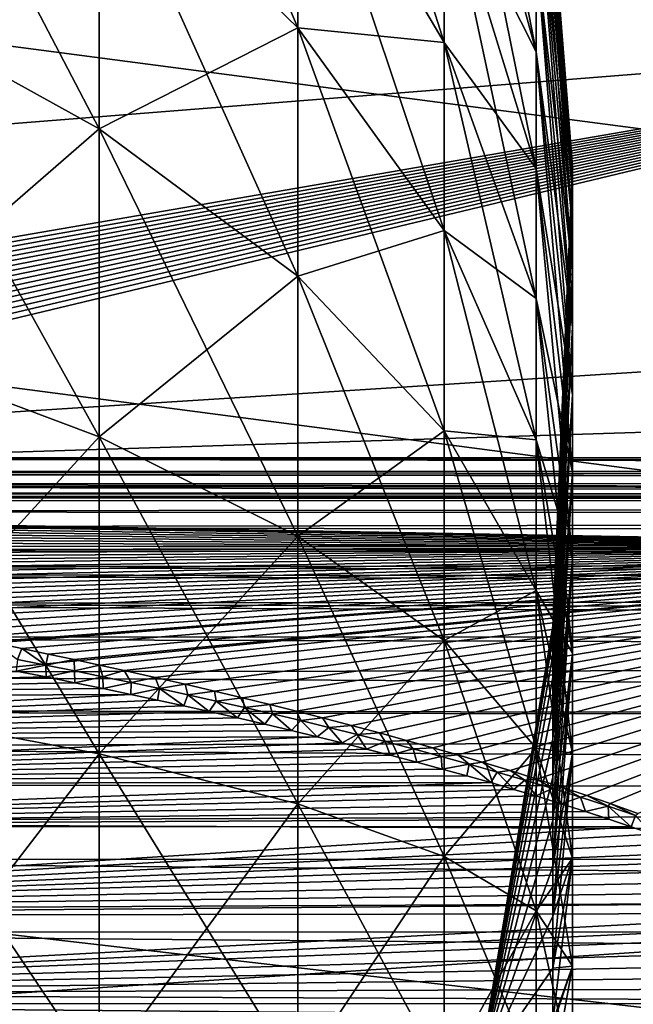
# Model space of a CAD drawing. Header units: metres. Extents: x -128 to 173, y -23 to 79.
# Tile 116 of 129: x 136.44 to 139.35, y 0.34 to 5. Entities that reach past the tile are written whole.
import ezdxf

# ---------------------------------------------------------------- set-up
doc = ezdxf.new("R2010")
doc.units = ezdxf.units.M
doc.layers.add('solid_ORA_153_SW0001', color=7, linetype='CONTINUOUS')

msp = doc.modelspace()

# ---------------------------------------------------------------- linework, layer by layer
at = {"layer": 'solid_ORA_153_SW0001'}
for points in [[(130.472168, 7.941757, 20.940693), (142.184586, 7.358147, 19.401554), (142.184586, 4.965616, 20.147087)], [(130.472168, 6.6629, 21.382), (130.472168, 7.941757, 20.940693), (142.184586, 4.965616, 20.147087)], [(130.472168, 5.580595, -21.689653), (142.184586, 4.965616, -20.147087), (142.184586, 7.358147, -19.401554)], [(136.819992, 7.181048, -10.403544), (137.760406, 6.06488, -8.786495), (137.760406, 4.961565, -9.453472)], [(136.819992, 5.874681, -11.193271), (136.819992, 7.181048, -10.403544), (137.760406, 4.961565, -9.453472)], [(138.454025, 7.087081, -4.891859), (138.890442, 5.330707, -3.679521), (138.890442, 4.848323, -4.295239)], [(138.454025, 6.44576, -5.710445), (138.454025, 7.087081, -4.891859), (138.890442, 4.848323, -4.295239)], [(137.760406, 7.079755, -7.991392), (138.454025, 5.710445, -6.44576), (138.454025, 4.891859, -7.087081)], [(137.760406, 6.06488, -8.786495), (137.760406, 7.079755, -7.991392), (138.454025, 4.891859, -7.087081)], [(135.646805, 6.727637, -12.818442), (136.819992, 5.874681, -11.193271), (136.819992, 4.482649, -11.819774)], [(135.646805, 5.133493, -13.535909), (135.646805, 6.727637, -12.818442), (136.819992, 4.482649, -11.819774)], [(130.472168, 5.359731, 21.745285), (130.472168, 6.6629, 21.382), (142.184586, 4.965616, 20.147087)], [(138.454025, 6.44576, -5.710445), (138.890442, 4.848323, -4.295239), (138.890442, 4.295239, -4.848323)], [(138.454025, 5.710445, -6.44576), (138.454025, 6.44576, -5.710445), (138.890442, 4.295239, -4.848323)], [(138.454025, 6.44576, 5.710445), (138.890442, 4.848323, 4.295239), (138.890442, 5.330707, 3.679521)], [(138.454025, 6.44576, 5.710445), (138.454025, 5.710445, 6.44576), (138.890442, 4.848323, 4.295239)], [(138.890442, 6.477292), (139.063156, 4.30583), (139.063156, 4.274436, -0.51901)], [(138.890442, 6.430066, 0.780751), (139.063156, 4.30583), (138.890442, 6.477292)], [(138.890442, 6.430066, -0.780751), (138.890442, 6.477292), (139.063156, 4.274436, -0.51901)], [(138.890442, 6.430066, 0.780751), (139.063156, 4.274436, 0.51901), (139.063156, 4.30583)], [(138.890442, 6.430066, -0.780751), (139.063156, 4.274436, -0.51901), (139.063156, 4.18071, -1.030453)], [(138.890442, 6.289074, -1.550117), (138.890442, 6.430066, -0.780751), (139.063156, 4.18071, -1.030453)], [(138.890442, 6.430066, 0.780751), (138.890442, 6.289074, 1.550117), (139.063156, 4.274436, 0.51901)], [(138.890442, 6.289074, -1.550117), (139.063156, 4.18071, -1.030453), (139.063156, 4.026021, -1.526868)], [(138.890442, 6.056374, -2.29688), (138.890442, 6.289074, -1.550117), (139.063156, 4.026021, -1.526868)], [(138.890442, 6.289074, 1.550117), (139.063156, 4.18071, 1.030453), (139.063156, 4.274436, 0.51901)], [(138.890442, 6.289074, 1.550117), (138.890442, 6.056374, 2.29688), (139.063156, 4.18071, 1.030453)], [(136.819992, 5.874681, 11.193271), (137.760406, 4.961565, 9.453472), (137.760406, 6.06488, 8.786495)], [(137.760406, 6.06488, -8.786495), (138.454025, 4.891859, -7.087081), (138.454025, 4.001939, -7.625057)], [(137.760406, 4.961565, -9.453472), (137.760406, 6.06488, -8.786495), (138.454025, 4.001939, -7.625057)], [(137.760406, 6.06488, 8.786495), (138.454025, 4.891859, 7.087081), (138.454025, 5.710445, 6.44576)], [(137.760406, 6.06488, 8.786495), (137.760406, 4.961565, 9.453472), (138.454025, 4.891859, 7.087081)], [(138.890442, 6.056374, -2.29688), (139.063156, 4.026021, -1.526868), (139.063156, 3.812623, -2.001019)], [(138.890442, 5.735357, -3.010148), (138.890442, 6.056374, -2.29688), (139.063156, 3.812623, -2.001019)], [(138.890442, 6.056374, 2.29688), (139.063156, 4.026021, 1.526868), (139.063156, 4.18071, 1.030453)], [(138.890442, 6.056374, 2.29688), (138.890442, 5.735357, 3.010148), (139.063156, 4.026021, 1.526868)], [(135.646805, 5.133493, 13.535909), (136.819992, 4.482649, 11.819774), (136.819992, 5.874681, 11.193271)], [(136.819992, 5.874681, -11.193271), (137.760406, 4.961565, -9.453472), (137.760406, 3.785899, -9.982596)], [(136.819992, 4.482649, -11.819774), (136.819992, 5.874681, -11.193271), (137.760406, 3.785899, -9.982596)], [(136.819992, 5.874681, 11.193271), (136.819992, 4.482649, 11.819774), (137.760406, 4.961565, 9.453472)], [(138.890442, 5.735357, -3.010148), (139.063156, 3.812623, -2.001019), (139.063156, 3.543629, -2.44599)], [(138.890442, 5.330707, -3.679521), (138.890442, 5.735357, -3.010148), (139.063156, 3.543629, -2.44599)], [(138.890442, 5.735357, 3.010148), (139.063156, 3.812623, 2.001019), (139.063156, 4.026021, 1.526868)], [(138.890442, 5.735357, 3.010148), (138.890442, 5.330707, 3.679521), (139.063156, 3.812623, 2.001019)], [(138.454025, 5.710445, -6.44576), (138.890442, 4.295239, -4.848323), (138.890442, 3.679521, -5.330707)], [(138.454025, 4.891859, -7.087081), (138.454025, 5.710445, -6.44576), (138.890442, 3.679521, -5.330707)], [(138.454025, 5.710445, 6.44576), (138.890442, 4.295239, 4.848323), (138.890442, 4.848323, 4.295239)], [(138.454025, 5.710445, 6.44576), (138.454025, 4.891859, 7.087081), (138.890442, 4.295239, 4.848323)], [(130.50174, 5.648626, -22.293766), (151.265213, 2.925351, -22.628735), (130.50174, 2.926394, -22.811296)], [(130.50174, 5.648626, -22.293766), (171.835632, 2.924302, -22.447849), (151.265213, 2.925351, -22.628735)], [(130.50174, 5.648626, -22.293766), (171.835632, 4.270461, -22.231073), (171.835632, 2.924302, -22.447849)], [(130.50174, 5.648626, -22.293766), (171.835632, 5.601127, -21.933647), (171.835632, 4.270461, -22.231073)], [(130.472168, 5.580595, -21.689653), (130.472168, 2.946034, -22.201464), (142.184586, 4.965616, -20.147087)], [(130.50174, 5.491762, 22.332926), (130.50174, 2.765958, 22.831305), (171.835632, 5.402196, 21.983488)], [(130.50174, 2.765958, 22.831305), (171.835632, 4.06889, 22.268848), (171.835632, 5.402196, 21.983488)], [(130.472168, 4.037005, 22.029224), (130.472168, 5.359731, 21.745285), (142.184586, 4.965616, 20.147087)], [(138.890442, 5.330707, -3.679521), (139.063156, 3.543629, -2.44599), (139.063156, 3.22296, -2.855294)], [(138.890442, 4.848323, -4.295239), (138.890442, 5.330707, -3.679521), (139.063156, 3.22296, -2.855294)], [(138.890442, 5.330707, 3.679521), (139.063156, 3.543629, 2.44599), (139.063156, 3.812623, 2.001019)], [(138.890442, 5.330707, 3.679521), (138.890442, 4.848323, 4.295239), (139.063156, 3.543629, 2.44599)], [(135.646805, 5.133493, -13.535909), (136.819992, 4.482649, -11.819774), (136.819992, 3.025249, -12.273917)], [(135.646805, 3.46449, -14.05599), (135.646805, 5.133493, -13.535909), (136.819992, 3.025249, -12.273917)], [(135.646805, 5.133493, 13.535909), (135.646805, 3.46449, 14.05599), (136.819992, 4.482649, 11.819774)], [(130.472168, 2.946034, -22.201464), (130.618393, 2.928724, -22.183025), (142.184586, 4.965616, -20.147087)], [(130.472168, 4.037005, 22.029224), (142.184586, 4.965616, 20.147087), (142.184586, 2.500874, 20.59874)], [(130.618393, 2.928724, -22.183025), (130.762939, 2.911446, -22.16481), (142.184586, 4.965616, -20.147087)], [(130.762939, 2.911446, -22.16481), (130.905823, 2.894199, -22.146818), (142.184586, 4.965616, -20.147087)], [(130.905823, 2.894199, -22.146818), (131.047028, 2.876984, -22.129049), (142.184586, 4.965616, -20.147087)], [(131.047028, 2.876984, -22.129049), (131.186554, 2.859799, -22.111506), (142.184586, 4.965616, -20.147087)], [(131.186554, 2.859799, -22.111506), (131.324402, 2.842645, -22.094183), (142.184586, 4.965616, -20.147087)], [(131.324402, 2.842645, -22.094183), (131.460571, 2.825521, -22.077085), (142.184586, 4.965616, -20.147087)], [(131.460571, 2.825521, -22.077085), (131.595078, 2.808426, -22.060211), (142.184586, 4.965616, -20.147087)], [(131.595078, 2.808426, -22.060211), (131.727875, 2.79136, -22.043564), (142.184586, 4.965616, -20.147087)], [(131.727875, 2.79136, -22.043564), (131.858887, 2.774313, -22.027159), (142.184586, 4.965616, -20.147087)], [(131.858887, 2.774313, -22.027159), (131.988159, 2.757289, -22.010986), (142.184586, 4.965616, -20.147087)], [(131.988159, 2.757289, -22.010986), (132.115723, 2.740291, -21.995043), (142.184586, 4.965616, -20.147087)], [(132.115723, 2.740291, -21.995043), (132.241653, 2.723324, -21.979317), (142.184586, 4.965616, -20.147087)], [(132.241653, 2.723324, -21.979317), (132.366013, 2.706392, -21.963799), (142.184586, 4.965616, -20.147087)], [(132.366013, 2.706392, -21.963799), (132.488846, 2.689497, -21.948483), (142.184586, 4.965616, -20.147087)], [(132.488846, 2.689497, -21.948483), (132.610214, 2.672646, -21.933355), (142.184586, 4.965616, -20.147087)], [(132.610214, 2.672646, -21.933355), (142.184586, 2.500874, -20.59874), (142.184586, 4.965616, -20.147087)], [(136.819992, 4.482649, 11.819774), (137.760406, 3.785899, 9.982596), (137.760406, 4.961565, 9.453472)], [(137.760406, 4.961565, -9.453472), (138.454025, 4.001939, -7.625057), (138.454025, 3.053661, -8.051842)], [(137.760406, 3.785899, -9.982596), (137.760406, 4.961565, -9.453472), (138.454025, 3.053661, -8.051842)], [(137.760406, 4.961565, 9.453472), (138.454025, 4.001939, 7.625057), (138.454025, 4.891859, 7.087081)], [(137.760406, 4.961565, 9.453472), (137.760406, 3.785899, 9.982596), (138.454025, 4.001939, 7.625057)], [(138.454025, 4.891859, -7.087081), (138.890442, 3.679521, -5.330707), (138.890442, 3.010148, -5.735357)], [(138.454025, 4.001939, -7.625057), (138.454025, 4.891859, -7.087081), (138.890442, 3.010148, -5.735357)], [(138.454025, 4.891859, 7.087081), (138.890442, 3.679521, 5.330707), (138.890442, 4.295239, 4.848323)], [(138.454025, 4.891859, 7.087081), (138.454025, 4.001939, 7.625057), (138.890442, 3.679521, 5.330707)], [(138.890442, 4.848323, -4.295239), (139.063156, 3.22296, -2.855294), (139.063156, 2.855294, -3.22296)], [(138.890442, 4.295239, -4.848323), (138.890442, 4.848323, -4.295239), (139.063156, 2.855294, -3.22296)], [(138.890442, 4.848323, 4.295239), (139.063156, 3.22296, 2.855294), (139.063156, 3.543629, 2.44599)], [(138.890442, 4.848323, 4.295239), (138.890442, 4.295239, 4.848323), (139.063156, 3.22296, 2.855294)], [(135.646805, 3.46449, 14.05599), (136.819992, 3.025249, 12.273917), (136.819992, 4.482649, 11.819774)], [(136.819992, 4.482649, -11.819774), (137.760406, 3.785899, -9.982596), (137.760406, 2.555027, -10.366152)], [(136.819992, 3.025249, -12.273917), (136.819992, 4.482649, -11.819774), (137.760406, 2.555027, -10.366152)], [(136.819992, 4.482649, 11.819774), (136.819992, 3.025249, 12.273917), (137.760406, 3.785899, 9.982596)], [(138.890442, 4.295239, -4.848323), (139.063156, 2.855294, -3.22296), (139.063156, 2.44599, -3.543629)], [(138.890442, 3.679521, -5.330707), (138.890442, 4.295239, -4.848323), (139.063156, 2.44599, -3.543629)], [(138.890442, 4.295239, 4.848323), (139.063156, 2.855294, 3.22296), (139.063156, 3.22296, 2.855294)], [(138.890442, 4.295239, 4.848323), (138.890442, 3.679521, 5.330707), (139.063156, 2.855294, 3.22296)], [(139.063156, 4.30583), (138.969574, 2.129522), (138.969574, 2.113995, -0.256685)], [(139.063156, 4.274436, 0.51901), (138.969574, 2.129522), (139.063156, 4.30583)], [(139.063156, 4.274436, -0.51901), (139.063156, 4.30583), (138.969574, 2.113995, -0.256685)], [(139.063156, 4.274436, 0.51901), (138.969574, 2.113995, 0.256685), (138.969574, 2.129522)], [(139.063156, 4.274436, -0.51901), (138.969574, 2.113995, -0.256685), (138.969574, 2.067641, -0.509628)], [(139.063156, 4.18071, -1.030453), (139.063156, 4.274436, -0.51901), (138.969574, 2.067641, -0.509628)], [(139.063156, 4.274436, 0.51901), (139.063156, 4.18071, 1.030453), (138.969574, 2.113995, 0.256685)], [(139.063156, 4.18071, -1.030453), (138.969574, 2.067641, -0.509628), (138.969574, 1.991137, -0.755139)], [(139.063156, 4.026021, -1.526868), (139.063156, 4.18071, -1.030453), (138.969574, 1.991137, -0.755139)], [(139.063156, 4.18071, 1.030453), (138.969574, 2.067641, 0.509628), (138.969574, 2.113995, 0.256685)], [(139.063156, 4.18071, 1.030453), (139.063156, 4.026021, 1.526868), (138.969574, 2.067641, 0.509628)], [(130.50174, 2.765958, 22.831305), (171.835632, 2.720822, 22.473421), (171.835632, 4.06889, 22.268848)], [(130.472168, 2.699548, 22.232782), (130.472168, 4.037005, 22.029224), (142.184586, 2.500874, 20.59874)], [(139.063156, 4.026021, -1.526868), (138.969574, 1.991137, -0.755139), (138.969574, 1.885598, -0.989638)], [(139.063156, 3.812623, -2.001019), (139.063156, 4.026021, -1.526868), (138.969574, 1.885598, -0.989638)], [(139.063156, 4.026021, 1.526868), (138.969574, 1.991137, 0.755139), (138.969574, 2.067641, 0.509628)], [(139.063156, 4.026021, 1.526868), (139.063156, 3.812623, 2.001019), (138.969574, 1.991137, 0.755139)], [(137.760406, 3.785899, 9.982596), (138.454025, 3.053661, 8.051842), (138.454025, 4.001939, 7.625057)], [(138.454025, 4.001939, -7.625057), (138.890442, 3.010148, -5.735357), (138.890442, 2.29688, -6.056374)], [(138.454025, 3.053661, -8.051842), (138.454025, 4.001939, -7.625057), (138.890442, 2.29688, -6.056374)], [(138.454025, 4.001939, 7.625057), (138.890442, 3.010148, 5.735357), (138.890442, 3.679521, 5.330707)], [(138.454025, 4.001939, 7.625057), (138.454025, 3.053661, 8.051842), (138.890442, 3.010148, 5.735357)], [(136.819992, 3.025249, 12.273917), (137.760406, 2.555027, 10.366152), (137.760406, 3.785899, 9.982596)], [(137.760406, 3.785899, -9.982596), (138.454025, 3.053661, -8.051842), (138.454025, 2.060854, -8.361214)], [(137.760406, 2.555027, -10.366152), (137.760406, 3.785899, -9.982596), (138.454025, 2.060854, -8.361214)], [(137.760406, 3.785899, 9.982596), (137.760406, 2.555027, 10.366152), (138.454025, 3.053661, 8.051842)], [(139.063156, 3.812623, -2.001019), (138.969574, 1.885598, -0.989638), (138.969574, 1.752562, -1.209706)], [(139.063156, 3.543629, -2.44599), (139.063156, 3.812623, -2.001019), (138.969574, 1.752562, -1.209706)], [(139.063156, 3.812623, 2.001019), (138.969574, 1.885598, 0.989638), (138.969574, 1.991137, 0.755139)], [(139.063156, 3.812623, 2.001019), (139.063156, 3.543629, 2.44599), (138.969574, 1.885598, 0.989638)], [(138.890442, 3.679521, -5.330707), (139.063156, 2.44599, -3.543629), (139.063156, 2.001019, -3.812623)], [(138.890442, 3.010148, -5.735357), (138.890442, 3.679521, -5.330707), (139.063156, 2.001019, -3.812623)], [(138.890442, 3.679521, 5.330707), (139.063156, 2.44599, 3.543629), (139.063156, 2.855294, 3.22296)], [(138.890442, 3.679521, 5.330707), (138.890442, 3.010148, 5.735357), (139.063156, 2.44599, 3.543629)], [(139.063156, 3.543629, -2.44599), (138.969574, 1.752562, -1.209706), (138.969574, 1.59397, -1.412134)], [(139.063156, 3.22296, -2.855294), (139.063156, 3.543629, -2.44599), (138.969574, 1.59397, -1.412134)], [(139.063156, 3.543629, 2.44599), (138.969574, 1.752562, 1.209706), (138.969574, 1.885598, 0.989638)], [(139.063156, 3.543629, 2.44599), (139.063156, 3.22296, 2.855294), (138.969574, 1.752562, 1.209706)], [(135.646805, 3.46449, -14.05599), (136.819992, 3.025249, -12.273917), (136.819992, 1.523734, -12.54908)], [(135.646805, 1.744968, -14.371105), (135.646805, 3.46449, -14.05599), (136.819992, 1.523734, -12.54908)], [(135.646805, 3.46449, 14.05599), (135.646805, 1.744968, 14.371105), (136.819992, 3.025249, 12.273917)], [(139.063156, 3.22296, -2.855294), (138.969574, 1.59397, -1.412134), (138.969574, 1.412134, -1.59397)], [(139.063156, 2.855294, -3.22296), (139.063156, 3.22296, -2.855294), (138.969574, 1.412134, -1.59397)], [(139.063156, 3.22296, 2.855294), (138.969574, 1.59397, 1.412134), (138.969574, 1.752562, 1.209706)], [(139.063156, 3.22296, 2.855294), (139.063156, 2.855294, 3.22296), (138.969574, 1.59397, 1.412134)], [(137.760406, 2.555027, 10.366152), (138.454025, 2.060854, 8.361214), (138.454025, 3.053661, 8.051842)], [(138.454025, 3.053661, -8.051842), (138.890442, 2.29688, -6.056374), (138.890442, 1.550117, -6.289074)], [(138.454025, 2.060854, -8.361214), (138.454025, 3.053661, -8.051842), (138.890442, 1.550117, -6.289074)], [(138.454025, 3.053661, 8.051842), (138.890442, 2.29688, 6.056374), (138.890442, 3.010148, 5.735357)], [(138.454025, 3.053661, 8.051842), (138.454025, 2.060854, 8.361214), (138.890442, 2.29688, 6.056374)], [(135.646805, 1.744968, 14.371105), (136.819992, 1.523734, 12.54908), (136.819992, 3.025249, 12.273917)], [(136.819992, 3.025249, -12.273917), (137.760406, 2.555027, -10.366152), (137.760406, 1.286896, -10.598545)], [(136.819992, 1.523734, -12.54908), (136.819992, 3.025249, -12.273917), (137.760406, 1.286896, -10.598545)], [(136.819992, 3.025249, 12.273917), (136.819992, 1.523734, 12.54908), (137.760406, 2.555027, 10.366152)], [(138.890442, 3.010148, -5.735357), (139.063156, 2.001019, -3.812623), (139.063156, 1.526868, -4.026021)], [(138.890442, 2.29688, -6.056374), (138.890442, 3.010148, -5.735357), (139.063156, 1.526868, -4.026021)], [(138.890442, 3.010148, 5.735357), (139.063156, 2.001019, 3.812623), (139.063156, 2.44599, 3.543629)], [(138.890442, 3.010148, 5.735357), (138.890442, 2.29688, 6.056374), (139.063156, 2.001019, 3.812623)], [(130.501724, 2.862837, -22.809258), (130.50174, 2.926394, -22.811296), (171.835617, 2.861035, -22.445992)], [(171.835648, 2.887778, -22.44924), (130.50174, 2.926394, -22.811296), (151.265213, 2.925351, -22.628735)], [(171.835617, 2.861035, -22.445992), (130.50174, 2.926394, -22.811296), (171.835648, 2.887778, -22.44924)], [(130.501526, 2.803144, -22.787378), (130.501694, 2.851461, -22.806704), (171.835419, 2.801517, -22.424458)], [(130.501694, 2.851461, -22.806704), (130.501724, 2.862837, -22.809258), (171.83548, 2.813414, -22.43054)], [(130.501694, 2.851461, -22.806704), (171.83548, 2.813414, -22.43054), (171.835419, 2.801517, -22.424458)], [(130.501724, 2.862837, -22.809258), (171.835617, 2.861035, -22.445992), (171.83548, 2.813414, -22.43054)], [(139.063156, 2.855294, -3.22296), (138.969574, 1.412134, -1.59397), (138.969574, 1.209706, -1.752562)], [(139.063156, 2.44599, -3.543629), (139.063156, 2.855294, -3.22296), (138.969574, 1.209706, -1.752562)], [(139.063156, 2.855294, 3.22296), (138.969574, 1.412134, 1.59397), (138.969574, 1.59397, 1.412134)], [(139.063156, 2.855294, 3.22296), (139.063156, 2.44599, 3.543629), (138.969574, 1.412134, 1.59397)], [(130.50148, 2.795093, -22.782614), (130.501526, 2.803144, -22.787378), (171.835068, 2.751709, -22.385403)], [(130.501526, 2.803144, -22.787378), (171.835419, 2.801517, -22.424458), (171.835068, 2.751709, -22.385403)], [(130.50148, 2.795093, -22.782614), (151.194809, 2.752893, -22.566809), (130.50119, 2.754063, -22.748665)], [(130.50119, 2.739399, -22.732885), (130.50119, 2.754063, -22.748665), (151.194809, 2.752893, -22.566809)], [(151.194809, 2.752893, -22.566809), (171.97702, 2.741602, -22.373291), (130.50119, 2.739399, -22.732885)], [(130.50148, 2.795093, -22.782614), (171.835068, 2.751709, -22.385403), (151.194809, 2.752893, -22.566809)], [(130.50174, 2.765958, 22.831305), (130.50174, 0, 22.99824), (171.835632, 2.720822, 22.473421)], [(130.50119, 2.739399, -22.732885), (171.97702, 2.741602, -22.373291), (172.116104, 2.710628, -22.339283)], [(130.50119, 2.739399, -22.732885), (172.116104, 2.710628, -22.339283), (130.501205, 2.724643, -22.717192)], [(172.116104, 2.710628, -22.339283), (130.735321, 2.669378, -22.657934), (130.501205, 2.724643, -22.717192)], [(130.50174, 0, 22.99824), (171.835632, 1.362883, 22.59646), (171.835632, 2.720822, 22.473421)], [(172.116104, 2.710628, -22.339283), (172.246399, 2.65808, -22.284269), (130.735321, 2.669378, -22.657934)], [(130.472168, 1.352241, 22.355213), (130.472168, 2.699548, 22.232782), (142.184586, 2.500874, 20.59874)], [(172.246399, 2.65808, -22.284269), (130.987885, 2.592763, -22.580273), (130.735321, 2.669378, -22.657934)], [(172.246399, 2.65808, -22.284269), (172.364182, 2.5825, -22.209402), (130.987885, 2.592763, -22.580273)], [(132.610214, 2.672646, -21.933355), (132.75766, 2.65197, -21.914991), (142.184586, 2.500874, -20.59874)], [(132.75766, 2.65197, -21.914991), (132.902786, 2.631348, -21.896936), (142.184586, 2.500874, -20.59874)], [(132.902786, 2.631348, -21.896936), (133.045502, 2.610777, -21.879198), (142.184586, 2.500874, -20.59874)], [(133.045502, 2.610777, -21.879198), (133.185913, 2.590261, -21.861763), (142.184586, 2.500874, -20.59874)], [(172.364182, 2.5825, -22.209402), (131.249191, 2.493984, -22.486792), (130.987885, 2.592763, -22.580273)], [(172.364182, 2.5825, -22.209402), (172.465805, 2.481222, -22.115786), (131.249191, 2.493984, -22.486792)], [(133.185913, 2.590261, -21.861763), (133.324142, 2.569806, -21.844618), (142.184586, 2.500874, -20.59874)], [(133.324142, 2.569806, -21.844618), (133.460266, 2.549417, -21.827747), (142.184586, 2.500874, -20.59874)], [(133.460266, 2.549417, -21.827747), (133.594376, 2.5291, -21.811134), (142.184586, 2.500874, -20.59874)], [(133.594376, 2.5291, -21.811134), (133.726578, 2.508861, -21.794769), (142.184586, 2.500874, -20.59874)], [(136.819992, 1.523734, 12.54908), (137.760406, 1.286896, 10.598545), (137.760406, 2.555027, 10.366152)], [(137.760406, 2.555027, -10.366152), (138.454025, 2.060854, -8.361214), (138.454025, 1.037995, -8.548659)], [(137.760406, 1.286896, -10.598545), (137.760406, 2.555027, -10.366152), (138.454025, 1.037995, -8.548659)], [(137.760406, 2.555027, 10.366152), (137.760406, 1.286896, 10.598545), (138.454025, 2.060854, 8.361214)], [(130.472168, 1.352241, 22.355213), (142.184586, 2.500874, 20.59874), (142.184586, 0, 20.75)], [(172.509369, 2.419583, -22.062191), (131.435135, 2.410656, -22.413124), (131.249191, 2.493984, -22.486792)], [(172.465805, 2.481222, -22.115786), (172.509369, 2.419583, -22.062191), (131.249191, 2.493984, -22.486792)], [(133.726578, 2.508861, -21.794769), (133.856659, 2.488684, -21.778683), (142.184586, 2.500874, -20.59874)], [(133.856659, 2.488684, -21.778683), (133.984573, 2.468569, -21.762878), (142.184586, 2.500874, -20.59874)], [(133.984573, 2.468569, -21.762878), (134.110443, 2.448519, -21.747343), (142.184586, 2.500874, -20.59874)], [(134.110443, 2.448519, -21.747343), (134.234329, 2.428539, -21.732063), (142.184586, 2.500874, -20.59874)], [(134.234329, 2.428539, -21.732063), (134.356339, 2.408633, -21.717026), (142.184586, 2.500874, -20.59874)], [(134.356339, 2.408633, -21.717026), (134.49823, 2.385209, -21.699551), (142.184586, 2.500874, -20.59874)], [(134.49823, 2.385209, -21.699551), (134.637634, 2.361896, -21.682392), (142.184586, 2.500874, -20.59874)], [(134.637634, 2.361896, -21.682392), (134.774323, 2.338679, -21.665588), (142.184586, 2.500874, -20.59874)], [(134.774323, 2.338679, -21.665588), (134.908371, 2.315561, -21.649124), (142.184586, 2.500874, -20.59874)], [(134.908371, 2.315561, -21.649124), (135.039917, 2.292548, -21.632982), (142.184586, 2.500874, -20.59874)], [(135.039917, 2.292548, -21.632982), (135.169098, 2.269646, -21.617142), (142.184586, 2.500874, -20.59874)], [(135.169098, 2.269646, -21.617142), (135.296021, 2.246859, -21.601589), (142.184586, 2.500874, -20.59874)], [(135.296021, 2.246859, -21.601589), (135.420685, 2.224185, -21.586321), (142.184586, 2.500874, -20.59874)], [(135.420685, 2.224185, -21.586321), (135.542892, 2.201616, -21.571371), (142.184586, 2.500874, -20.59874)], [(135.542892, 2.201616, -21.571371), (135.662735, 2.179153, -21.556723), (142.184586, 2.500874, -20.59874)], [(135.662735, 2.179153, -21.556723), (135.780334, 2.156802, -21.54236), (142.184586, 2.500874, -20.59874)], [(135.780334, 2.156802, -21.54236), (135.921188, 2.12964, -21.525169), (142.184586, 2.500874, -20.59874)], [(135.921188, 2.12964, -21.525169), (136.059052, 2.102657, -21.508354), (142.184586, 2.500874, -20.59874)], [(136.059052, 2.102657, -21.508354), (136.193665, 2.07584, -21.491953), (142.184586, 2.500874, -20.59874)], [(136.193665, 2.07584, -21.491953), (136.299973, 2.054316, -21.479013), (142.184586, 2.500874, -20.59874)], [(136.299973, 2.054316, -21.479013), (136.325073, 2.049188, -21.475958), (142.184586, 2.500874, -20.59874)], [(136.325073, 2.049188, -21.475958), (136.453461, 2.022708, -21.460344), (142.184586, 2.500874, -20.59874)], [(136.453461, 2.022708, -21.460344), (136.579025, 1.996405, -21.445086), (142.184586, 2.500874, -20.59874)], [(136.579025, 1.996405, -21.445086), (136.701859, 1.970281, -21.430166), (142.184586, 2.500874, -20.59874)], [(136.701859, 1.970281, -21.430166), (136.821716, 1.944327, -21.415621), (142.184586, 2.500874, -20.59874)], [(136.821716, 1.944327, -21.415621), (136.938721, 1.918543, -21.401436), (142.184586, 2.500874, -20.59874)], [(136.938721, 1.918543, -21.401436), (137.08522, 1.88565, -21.38369), (142.184586, 2.500874, -20.59874)], [(137.08522, 1.88565, -21.38369), (137.227615, 1.853054, -21.366453), (142.184586, 2.500874, -20.59874)], [(137.227615, 1.853054, -21.366453), (137.365646, 1.820745, -21.34976), (142.184586, 2.500874, -20.59874)], [(137.365646, 1.820745, -21.34976), (137.49942, 1.788721, -21.333601), (142.184586, 2.500874, -20.59874)], [(137.49942, 1.788721, -21.333601), (137.629272, 1.756989, -21.317926), (142.184586, 2.500874, -20.59874)], [(137.629272, 1.756989, -21.317926), (137.755402, 1.725552, -21.30271), (142.184586, 2.500874, -20.59874)], [(137.755402, 1.725552, -21.30271), (137.877548, 1.6944, -21.287989), (142.184586, 2.500874, -20.59874)], [(137.877548, 1.6944, -21.287989), (138.01532, 1.658419, -21.271402), (142.184586, 2.500874, -20.59874)], [(138.01532, 1.658419, -21.271402), (138.148407, 1.622834, -21.255388), (142.184586, 2.500874, -20.59874)], [(138.148407, 1.622834, -21.255388), (138.276703, 1.58764, -21.239964), (142.184586, 2.500874, -20.59874)], [(138.276703, 1.58764, -21.239964), (138.400284, 1.552832, -21.225122), (142.184586, 2.500874, -20.59874)], [(138.400284, 1.552832, -21.225122), (138.519562, 1.518414, -21.210806), (142.184586, 2.500874, -20.59874)], [(138.519562, 1.518414, -21.210806), (138.634598, 1.484384, -21.19701), (142.184586, 2.500874, -20.59874)], [(138.634598, 1.484384, -21.19701), (138.766922, 1.444052, -21.181154), (142.184586, 2.500874, -20.59874)], [(138.766922, 1.444052, -21.181154), (138.893631, 1.404271, -21.165981), (142.184586, 2.500874, -20.59874)], [(138.893631, 1.404271, -21.165981), (139.014709, 1.365036, -21.151495), (142.184586, 2.500874, -20.59874)], [(139.014709, 1.365036, -21.151495), (139.130341, 1.326342, -21.137676), (142.184586, 2.500874, -20.59874)], [(139.130341, 1.326342, -21.137676), (139.240982, 1.288186, -21.124456), (142.184586, 2.500874, -20.59874)], [(139.240982, 1.288186, -21.124456), (139.372086, 1.241241, -21.10881), (142.184586, 2.500874, -20.59874)], [(139.063156, 2.44599, -3.543629), (138.969574, 1.209706, -1.752562), (138.969574, 0.989638, -1.885598)], [(139.063156, 2.001019, -3.812623), (139.063156, 2.44599, -3.543629), (138.969574, 0.989638, -1.885598)], [(139.063156, 2.44599, 3.543629), (138.969574, 1.209706, 1.752562), (138.969574, 1.412134, 1.59397)], [(139.063156, 2.44599, 3.543629), (139.063156, 2.001019, 3.812623), (138.969574, 1.209706, 1.752562)], [(172.509369, 2.419583, -22.062191), (172.547394, 2.349609, -22.004196), (131.435135, 2.410656, -22.413124)], [(172.547394, 2.349609, -22.004196), (131.510345, 2.373614, -22.381783), (131.435135, 2.410656, -22.413124)], [(172.579132, 2.270385, -21.941956), (131.763657, 2.233265, -22.270269), (131.510345, 2.373614, -22.381783)], [(172.547394, 2.349609, -22.004196), (172.579132, 2.270385, -21.941956), (131.510345, 2.373614, -22.381783)], [(138.454025, 2.060854, 8.361214), (138.890442, 1.550117, 6.289074), (138.890442, 2.29688, 6.056374)], [(138.890442, 2.29688, -6.056374), (139.063156, 1.526868, -4.026021), (139.063156, 1.030453, -4.18071)], [(138.890442, 1.550117, -6.289074), (138.890442, 2.29688, -6.056374), (139.063156, 1.030453, -4.18071)], [(138.890442, 2.29688, 6.056374), (139.063156, 1.526868, 4.026021), (139.063156, 2.001019, 3.812623)], [(138.890442, 2.29688, 6.056374), (138.890442, 1.550117, 6.289074), (139.063156, 1.526868, 4.026021)], [(172.579132, 2.270385, -21.941956), (172.603867, 2.180511, -21.87546), (131.763657, 2.233265, -22.270269)], [(172.62059, 2.078452, -21.804888), (132.001984, 2.07635, -22.157963), (131.763657, 2.233265, -22.270269)], [(172.603867, 2.180511, -21.87546), (172.62059, 2.078452, -21.804888), (131.763657, 2.233265, -22.270269)], [(138.969574, 2.113995, -0.256685), (138.969574, 2.129522), (138.615479, 0)], [(138.969574, 2.113995, 0.256685), (138.615479, 0), (138.969574, 2.129522)], [(138.969574, 2.067641, -0.509628), (138.969574, 2.113995, -0.256685), (138.615479, 0)], [(138.969574, 2.113995, 0.256685), (138.969574, 2.067641, 0.509628), (138.615479, 0)], [(172.62059, 2.078452, -21.804888), (172.628098, 1.962874, -21.730873), (132.001984, 2.07635, -22.157963)], [(172.628098, 1.962874, -21.730873), (132.218887, 1.90765, -22.050243), (132.001984, 2.07635, -22.157963)], [(137.760406, 1.286896, 10.598545), (138.454025, 1.037995, 8.548659), (138.454025, 2.060854, 8.361214)], [(138.454025, 2.060854, -8.361214), (138.890442, 1.550117, -6.289074), (138.890442, 0.780751, -6.430066)], [(138.454025, 1.037995, -8.548659), (138.454025, 2.060854, -8.361214), (138.890442, 0.780751, -6.430066)], [(138.454025, 2.060854, 8.361214), (138.454025, 1.037995, 8.548659), (138.890442, 1.550117, 6.289074)], [(138.969574, 1.991137, -0.755139), (138.969574, 2.067641, -0.509628), (138.615479, 0)], [(138.969574, 2.067641, 0.509628), (138.969574, 1.991137, 0.755139), (138.615479, 0)], [(136.433334, 1.970096, -21.4603), (136.453461, 2.022708, -21.460344), (136.325073, 2.049188, -21.475958)], [(136.568008, 1.943547, -21.444162), (136.453461, 2.022708, -21.460344), (136.433334, 1.970096, -21.4603)], [(136.568008, 1.943547, -21.444162), (136.579025, 1.996405, -21.445086), (136.453461, 2.022708, -21.460344)], [(172.628098, 1.962874, -21.730873), (172.633698, 1.661715, -21.564342), (132.218887, 1.90765, -22.050243)], [(136.568008, 1.943547, -21.444162), (136.433334, 1.970096, -21.4603), (136.427094, 1.915626, -21.442516)], [(136.568008, 1.943547, -21.444162), (136.701859, 1.970281, -21.430166), (136.579025, 1.996405, -21.445086)], [(136.702591, 1.916528, -21.428041), (136.701859, 1.970281, -21.430166), (136.568008, 1.943547, -21.444162)], [(136.702591, 1.916528, -21.428041), (136.821716, 1.944327, -21.415621), (136.701859, 1.970281, -21.430166)], [(138.969574, 1.885598, -0.989638), (138.969574, 1.991137, -0.755139), (138.615479, 0)], [(138.969574, 1.991137, 0.755139), (138.969574, 1.885598, 0.989638), (138.615479, 0)], [(139.063156, 2.001019, -3.812623), (138.969574, 0.989638, -1.885598), (138.969574, 0.755139, -1.991137)], [(139.063156, 1.526868, -4.026021), (139.063156, 2.001019, -3.812623), (138.969574, 0.755139, -1.991137)], [(139.063156, 2.001019, 3.812623), (138.969574, 0.989638, 1.885598), (138.969574, 1.209706, 1.752562)], [(139.063156, 2.001019, 3.812623), (139.063156, 1.526868, 4.026021), (138.969574, 0.989638, 1.885598)], [(136.5681, 1.887671, -21.426022), (136.427094, 1.915626, -21.442516), (132.537292, 1.785875, -21.455496)], [(136.568008, 1.943547, -21.444162), (136.427094, 1.915626, -21.442516), (136.5681, 1.887671, -21.426022)], [(136.702591, 1.916528, -21.428041), (136.568008, 1.943547, -21.444162), (136.5681, 1.887671, -21.426022)], [(136.702591, 1.916528, -21.428041), (136.5681, 1.887671, -21.426022), (136.705353, 1.859928, -21.409969)], [(136.837082, 1.889024, -21.41194), (136.821716, 1.944327, -21.415621), (136.702591, 1.916528, -21.428041)], [(136.837082, 1.889024, -21.41194), (136.702591, 1.916528, -21.428041), (136.705353, 1.859928, -21.409969)], [(136.837082, 1.889024, -21.41194), (136.938721, 1.918543, -21.401436), (136.821716, 1.944327, -21.415621)], [(136.971466, 1.861011, -21.395855), (136.938721, 1.918543, -21.401436), (136.837082, 1.889024, -21.41194)], [(136.971466, 1.861011, -21.395855), (137.08522, 1.88565, -21.38369), (136.938721, 1.918543, -21.401436)], [(172.633698, 1.661715, -21.564342), (132.410004, 1.732942, -21.951527), (132.218887, 1.90765, -22.050243)], [(136.705353, 1.859928, -21.409969), (136.5681, 1.887671, -21.426022), (132.537292, 1.785875, -21.455496)], [(136.837082, 1.889024, -21.41194), (136.705353, 1.859928, -21.409969), (136.839127, 1.832386, -21.394341)], [(136.971466, 1.861011, -21.395855), (136.837082, 1.889024, -21.41194), (136.839127, 1.832386, -21.394341)], [(137.105743, 1.832468, -21.379791), (137.08522, 1.88565, -21.38369), (136.971466, 1.861011, -21.395855)], [(137.105743, 1.832468, -21.379791), (137.227615, 1.853054, -21.366453), (137.08522, 1.88565, -21.38369)], [(138.969574, 1.752562, -1.209706), (138.969574, 1.885598, -0.989638), (138.615479, 0)], [(138.969574, 1.885598, 0.989638), (138.969574, 1.752562, 1.209706), (138.615479, 0)], [(136.839127, 1.832386, -21.394341), (136.705353, 1.859928, -21.409969), (132.537292, 1.785875, -21.455496)], [(136.969635, 1.805033, -21.379116), (136.839127, 1.832386, -21.394341), (132.537292, 1.785875, -21.455496)], [(136.971466, 1.861011, -21.395855), (136.839127, 1.832386, -21.394341), (136.969635, 1.805033, -21.379116)], [(137.105743, 1.832468, -21.379791), (136.971466, 1.861011, -21.395855), (136.969635, 1.805033, -21.379116)], [(137.105743, 1.832468, -21.379791), (136.969635, 1.805033, -21.379116), (137.096725, 1.777886, -21.364298)], [(137.105743, 1.832468, -21.379791), (137.096725, 1.777886, -21.364298), (137.220398, 1.750955, -21.349882)], [(137.239914, 1.80337, -21.363745), (137.227615, 1.853054, -21.366453), (137.105743, 1.832468, -21.379791)], [(137.239914, 1.80337, -21.363745), (137.105743, 1.832468, -21.379791), (137.220398, 1.750955, -21.349882)], [(137.239914, 1.80337, -21.363745), (137.365646, 1.820745, -21.34976), (137.227615, 1.853054, -21.366453)], [(137.373962, 1.773694, -21.347721), (137.365646, 1.820745, -21.34976), (137.239914, 1.80337, -21.363745)], [(137.373962, 1.773694, -21.347721), (137.49942, 1.788721, -21.333601), (137.365646, 1.820745, -21.34976)], [(136.969635, 1.805033, -21.379116), (132.537292, 1.785875, -21.455496), (132.689133, 1.584789, -21.365475)], [(137.096725, 1.777886, -21.364298), (136.969635, 1.805033, -21.379116), (132.689133, 1.584789, -21.365475)], [(137.220398, 1.750955, -21.349882), (137.096725, 1.777886, -21.364298), (132.689133, 1.584789, -21.365475)], [(137.239914, 1.80337, -21.363745), (137.220398, 1.750955, -21.349882), (137.340866, 1.724227, -21.33585)], [(137.373962, 1.773694, -21.347721), (137.239914, 1.80337, -21.363745), (137.340866, 1.724227, -21.33585)], [(137.373962, 1.773694, -21.347721), (137.340866, 1.724227, -21.33585), (137.474884, 1.693917, -21.320261)], [(137.507889, 1.74341, -21.331717), (137.49942, 1.788721, -21.333601), (137.373962, 1.773694, -21.347721)], [(137.507889, 1.74341, -21.331717), (137.373962, 1.773694, -21.347721), (137.474884, 1.693917, -21.320261)], [(137.507889, 1.74341, -21.331717), (137.629272, 1.756989, -21.317926), (137.49942, 1.788721, -21.333601)], [(172.633698, 1.661715, -21.564342), (132.418198, 1.724796, -21.947224), (132.410004, 1.732942, -21.951527)], [(137.340866, 1.724227, -21.33585), (137.220398, 1.750955, -21.349882), (132.689133, 1.584789, -21.365475)], [(135.646805, 1.744968, -14.371105), (136.819992, 1.523734, -12.54908), (136.819992, 0, -12.64125)], [(135.646805, 0, -14.476656), (135.646805, 1.744968, -14.371105), (136.819992, 0, -12.64125)], [(135.646805, 1.744968, 14.371105), (135.646805, 0, 14.476656), (136.819992, 1.523734, 12.54908)], [(137.507889, 1.74341, -21.331717), (137.474884, 1.693917, -21.320261), (137.604889, 1.663878, -21.305149)], [(137.641678, 1.712487, -21.315733), (137.629272, 1.756989, -21.317926), (137.507889, 1.74341, -21.331717)], [(137.641678, 1.712487, -21.315733), (137.507889, 1.74341, -21.331717), (137.604889, 1.663878, -21.305149)], [(137.641678, 1.712487, -21.315733), (137.755402, 1.725552, -21.30271), (137.629272, 1.756989, -21.317926)], [(137.775314, 1.680892, -21.299772), (137.755402, 1.725552, -21.30271), (137.641678, 1.712487, -21.315733)], [(137.775314, 1.680892, -21.299772), (137.877548, 1.6944, -21.287989), (137.755402, 1.725552, -21.30271)], [(138.969574, 1.59397, -1.412134), (138.969574, 1.752562, -1.209706), (138.615479, 0)], [(138.969574, 1.752562, 1.209706), (138.969574, 1.59397, 1.412134), (138.615479, 0)], [(172.633698, 1.661715, -21.564342), (132.575272, 1.555596, -21.863522), (132.418198, 1.724796, -21.947224)], [(137.474884, 1.693917, -21.320261), (137.340866, 1.724227, -21.33585), (132.689133, 1.584789, -21.365475)], [(137.604889, 1.663878, -21.305149), (137.474884, 1.693917, -21.320261), (132.689133, 1.584789, -21.365475)], [(137.641678, 1.712487, -21.315733), (137.604889, 1.663878, -21.305149), (137.73085, 1.634117, -21.29051)], [(137.775314, 1.680892, -21.299772), (137.641678, 1.712487, -21.315733), (137.73085, 1.634117, -21.29051)], [(137.775314, 1.680892, -21.299772), (137.73085, 1.634117, -21.29051), (137.853088, 1.604618, -21.276316)], [(137.908783, 1.648592, -21.283834), (137.877548, 1.6944, -21.287989), (137.775314, 1.680892, -21.299772)], [(137.908783, 1.648592, -21.283834), (137.775314, 1.680892, -21.299772), (137.853088, 1.604618, -21.276316)], [(137.908783, 1.648592, -21.283834), (138.01532, 1.658419, -21.271402), (137.877548, 1.6944, -21.287989)], [(172.633698, 1.661715, -21.564342), (172.638367, 1.346516, -21.426109), (132.575272, 1.555596, -21.863522)], [(137.73085, 1.634117, -21.29051), (137.604889, 1.663878, -21.305149), (132.689133, 1.584789, -21.365475)], [(137.853088, 1.604618, -21.276316), (137.73085, 1.634117, -21.29051), (132.689133, 1.584789, -21.365475)], [(137.908783, 1.648592, -21.283834), (137.853088, 1.604618, -21.276316), (137.971817, 1.575373, -21.26255)], [(138.042084, 1.615544, -21.267921), (138.01532, 1.658419, -21.271402), (137.908783, 1.648592, -21.283834)], [(138.042084, 1.615544, -21.267921), (137.908783, 1.648592, -21.283834), (137.971817, 1.575373, -21.26255)], [(138.042084, 1.615544, -21.267921), (138.148407, 1.622834, -21.255388), (138.01532, 1.658419, -21.271402)], [(137.853088, 1.604618, -21.276316), (132.689133, 1.584789, -21.365475), (132.817856, 1.382971, -21.287706)], [(137.971817, 1.575373, -21.26255), (137.853088, 1.604618, -21.276316), (132.817856, 1.382971, -21.287706)], [(138.042084, 1.615544, -21.267921), (137.971817, 1.575373, -21.26255), (138.086807, 1.546406, -21.24922)], [(138.175201, 1.581703, -21.252035), (138.148407, 1.622834, -21.255388), (138.042084, 1.615544, -21.267921)], [(138.175201, 1.581703, -21.252035), (138.042084, 1.615544, -21.267921), (138.086807, 1.546406, -21.24922)], [(138.175201, 1.581703, -21.252035), (138.276703, 1.58764, -21.239964), (138.148407, 1.622834, -21.255388)], [(138.308105, 1.547025, -21.236174), (138.276703, 1.58764, -21.239964), (138.175201, 1.581703, -21.252035)], [(138.308105, 1.547025, -21.236174), (138.400284, 1.552832, -21.225122), (138.276703, 1.58764, -21.239964)], [(138.969574, 1.412134, -1.59397), (138.969574, 1.59397, -1.412134), (138.615479, 0)], [(138.969574, 1.59397, 1.412134), (138.969574, 1.412134, 1.59397), (138.615479, 0)], [(172.638367, 1.346516, -21.426109), (132.716446, 1.377505, -21.786583), (132.575272, 1.555596, -21.863522)], [(138.086807, 1.546406, -21.24922), (137.971817, 1.575373, -21.26255), (132.817856, 1.382971, -21.287706)], [(138.198242, 1.51771, -21.236303), (138.086807, 1.546406, -21.24922), (132.817856, 1.382971, -21.287706)], [(138.175201, 1.581703, -21.252035), (138.086807, 1.546406, -21.24922), (138.198242, 1.51771, -21.236303)], [(138.308105, 1.547025, -21.236174), (138.175201, 1.581703, -21.252035), (138.198242, 1.51771, -21.236303)], [(138.308105, 1.547025, -21.236174), (138.198242, 1.51771, -21.236303), (138.324142, 1.484552, -21.221735)], [(138.440796, 1.511452, -21.220341), (138.400284, 1.552832, -21.225122), (138.308105, 1.547025, -21.236174)], [(138.440796, 1.511452, -21.220341), (138.308105, 1.547025, -21.236174), (138.324142, 1.484552, -21.221735)], [(138.440796, 1.511452, -21.220341), (138.519562, 1.518414, -21.210806), (138.400284, 1.552832, -21.225122)], [(138.454025, 1.037995, 8.548659), (138.890442, 0.780751, 6.430066), (138.890442, 1.550117, 6.289074)], [(138.890442, 1.550117, -6.289074), (139.063156, 1.030453, -4.18071), (139.063156, 0.51901, -4.274436)], [(138.890442, 0.780751, -6.430066), (138.890442, 1.550117, -6.289074), (139.063156, 0.51901, -4.274436)], [(138.890442, 1.550117, 6.289074), (139.063156, 1.030453, 4.18071), (139.063156, 1.526868, 4.026021)], [(138.890442, 1.550117, 6.289074), (138.890442, 0.780751, 6.430066), (139.063156, 1.030453, 4.18071)], [(138.324142, 1.484552, -21.221735), (138.198242, 1.51771, -21.236303), (132.817856, 1.382971, -21.287706)], [(135.646805, 0, 14.476656), (136.819992, 0, 12.64125), (136.819992, 1.523734, 12.54908)], [(136.819992, 1.523734, -12.54908), (137.760406, 1.286896, -10.598545), (137.760406, 0, -10.676389)], [(136.819992, 0, -12.64125), (136.819992, 1.523734, -12.54908), (137.760406, 0, -10.676389)], [(136.819992, 1.523734, 12.54908), (136.819992, 0, 12.64125), (137.760406, 1.286896, 10.598545)], [(138.440796, 1.511452, -21.220341), (138.324142, 1.484552, -21.221735), (138.445511, 1.451755, -21.207697)], [(138.573242, 1.474925, -21.204538), (138.519562, 1.518414, -21.210806), (138.440796, 1.511452, -21.220341)], [(138.573242, 1.474925, -21.204538), (138.440796, 1.511452, -21.220341), (138.445511, 1.451755, -21.207697)], [(138.573242, 1.474925, -21.204538), (138.634598, 1.484384, -21.19701), (138.519562, 1.518414, -21.210806)], [(139.063156, 1.526868, -4.026021), (138.969574, 0.755139, -1.991137), (138.969574, 0.509628, -2.067641)], [(139.063156, 1.030453, -4.18071), (139.063156, 1.526868, -4.026021), (138.969574, 0.509628, -2.067641)], [(139.063156, 1.526868, 4.026021), (138.969574, 0.755139, 1.991137), (138.969574, 0.989638, 1.885598)], [(139.063156, 1.526868, 4.026021), (139.063156, 1.030453, 4.18071), (138.969574, 0.755139, 1.991137)], [(138.445511, 1.451755, -21.207697), (138.324142, 1.484552, -21.221735), (132.817856, 1.382971, -21.287706)], [(138.562408, 1.419327, -21.19418), (138.445511, 1.451755, -21.207697), (132.817856, 1.382971, -21.287706)], [(138.573242, 1.474925, -21.204538), (138.445511, 1.451755, -21.207697), (138.562408, 1.419327, -21.19418)], [(138.573242, 1.474925, -21.204538), (138.562408, 1.419327, -21.19418), (138.675217, 1.387245, -21.18115)], [(138.705429, 1.437379, -21.188768), (138.634598, 1.484384, -21.19701), (138.573242, 1.474925, -21.204538)], [(138.705429, 1.437379, -21.188768), (138.573242, 1.474925, -21.204538), (138.675217, 1.387245, -21.18115)], [(138.705429, 1.437379, -21.188768), (138.766922, 1.444052, -21.181154), (138.634598, 1.484384, -21.19701)], [(138.675217, 1.387245, -21.18115), (138.562408, 1.419327, -21.19418), (132.817856, 1.382971, -21.287706)], [(138.969574, 1.209706, -1.752562), (138.969574, 1.412134, -1.59397), (138.615479, 0)], [(138.969574, 1.412134, 1.59397), (138.969574, 1.209706, 1.752562), (138.615479, 0)], [(138.705429, 1.437379, -21.188768), (138.675217, 1.387245, -21.18115), (138.783966, 1.355515, -21.168602)], [(138.837311, 1.398736, -21.173033), (138.766922, 1.444052, -21.181154), (138.705429, 1.437379, -21.188768)], [(138.837311, 1.398736, -21.173033), (138.705429, 1.437379, -21.188768), (138.783966, 1.355515, -21.168602)], [(138.837311, 1.398736, -21.173033), (138.893631, 1.404271, -21.165981), (138.766922, 1.444052, -21.181154)], [(138.837311, 1.398736, -21.173033), (138.783966, 1.355515, -21.168602), (138.888611, 1.324149, -21.156525)], [(138.968857, 1.35891, -21.157333), (138.893631, 1.404271, -21.165981), (138.837311, 1.398736, -21.173033)], [(138.968857, 1.35891, -21.157333), (138.837311, 1.398736, -21.173033), (138.888611, 1.324149, -21.156525)], [(138.968857, 1.35891, -21.157333), (139.014709, 1.365036, -21.151495), (138.893631, 1.404271, -21.165981)], [(130.472168, 0, 22.396074), (130.472168, 1.352241, 22.355213), (142.184586, 0, 20.75)], [(130.50174, 0, 22.99824), (171.835632, 0, 22.637524), (171.835632, 1.362883, 22.59646)], [(172.638367, 1.346516, -21.426109), (132.835464, 1.200113, -21.720596), (132.716446, 1.377505, -21.786583)], [(138.675217, 1.387245, -21.18115), (132.817856, 1.382971, -21.287706), (132.925156, 1.18145, -21.221865)], [(138.783966, 1.355515, -21.168602), (138.675217, 1.387245, -21.18115), (132.925156, 1.18145, -21.221865)], [(138.888611, 1.324149, -21.156525), (138.783966, 1.355515, -21.168602), (132.925156, 1.18145, -21.221865)], [(138.968857, 1.35891, -21.157333), (138.888611, 1.324149, -21.156525), (139.009262, 1.286963, -21.14262)], [(139.100052, 1.317808, -21.141676), (139.014709, 1.365036, -21.151495), (138.968857, 1.35891, -21.157333)], [(139.100052, 1.317808, -21.141676), (138.968857, 1.35891, -21.157333), (139.009262, 1.286963, -21.14262)], [(139.100052, 1.317808, -21.141676), (139.130341, 1.326342, -21.137676), (139.014709, 1.365036, -21.151495)], [(172.638367, 1.346516, -21.426109), (172.642059, 1.019934, -21.317352), (132.835464, 1.200113, -21.720596)], [(139.009262, 1.286963, -21.14262), (138.888611, 1.324149, -21.156525), (132.925156, 1.18145, -21.221865)], [(139.100052, 1.317808, -21.141676), (139.009262, 1.286963, -21.14262), (139.124542, 1.250279, -21.129339)], [(139.230835, 1.275312, -21.126062), (139.130341, 1.326342, -21.137676), (139.100052, 1.317808, -21.141676)], [(139.230835, 1.275312, -21.126062), (139.100052, 1.317808, -21.141676), (139.124542, 1.250279, -21.129339)], [(139.230835, 1.275312, -21.126062), (139.240982, 1.288186, -21.124456), (139.130341, 1.326342, -21.137676)], [(139.124542, 1.250279, -21.129339), (139.009262, 1.286963, -21.14262), (132.925156, 1.18145, -21.221865)], [(136.819992, 0, 12.64125), (137.760406, 0, 10.676389), (137.760406, 1.286896, 10.598545)], [(137.760406, 1.286896, -10.598545), (138.454025, 1.037995, -8.548659), (138.454025, 0, -8.611446)], [(137.760406, 0, -10.676389), (137.760406, 1.286896, -10.598545), (138.454025, 0, -8.611446)], [(137.760406, 1.286896, 10.598545), (137.760406, 0, 10.676389), (138.454025, 1.037995, 8.548659)], [(139.230835, 1.275312, -21.126062), (139.124542, 1.250279, -21.129339), (139.234604, 1.2141, -21.116665)], [(139.36116, 1.231297, -21.110498), (139.240982, 1.288186, -21.124456), (139.230835, 1.275312, -21.126062)], [(139.230835, 1.275312, -21.126062), (139.234604, 1.2141, -21.116665), (139.33989, 1.178402, -21.104559)], [(139.36116, 1.231297, -21.110498), (139.230835, 1.275312, -21.126062), (139.33989, 1.178402, -21.104559)], [(139.36116, 1.231297, -21.110498), (139.372086, 1.241241, -21.10881), (139.240982, 1.288186, -21.124456)], [(139.234604, 1.2141, -21.116665), (139.124542, 1.250279, -21.129339), (132.925156, 1.18145, -21.221865)], [(139.33989, 1.178402, -21.104559), (139.234604, 1.2141, -21.116665), (132.925156, 1.18145, -21.221865)], [(139.36116, 1.231297, -21.110498), (139.33989, 1.178402, -21.104559), (139.440231, 1.143206, -21.093018)], [(172.642059, 1.019934, -21.317352), (132.934158, 1.024288, -21.665112), (132.835464, 1.200113, -21.720596)], [(139.33989, 1.178402, -21.104559), (132.925156, 1.18145, -21.221865), (133.082336, 0.781892, -21.124002)], [(139.440231, 1.143206, -21.093018), (139.33989, 1.178402, -21.104559), (133.082336, 0.781892, -21.124002)], [(138.969574, 0.989638, -1.885598), (138.969574, 1.209706, -1.752562), (138.615479, 0)], [(138.969574, 1.209706, 1.752562), (138.969574, 0.989638, 1.885598), (138.615479, 0)], [(139.559341, 1.099884, -21.079336), (139.440231, 1.143206, -21.093018), (133.082336, 0.781892, -21.124002)], [(139.671524, 1.057318, -21.066454), (139.559341, 1.099884, -21.079336), (133.082336, 0.781892, -21.124002)], [(139.777206, 1.015492, -21.054331), (139.671524, 1.057318, -21.066454), (133.082336, 0.781892, -21.124002)], [(137.760406, 0, 10.676389), (138.454025, 0, 8.611446), (138.454025, 1.037995, 8.548659)], [(138.454025, 1.037995, -8.548659), (138.890442, 0.780751, -6.430066), (138.890442, 0, -6.477292)], [(138.454025, 0, -8.611446), (138.454025, 1.037995, -8.548659), (138.890442, 0, -6.477292)], [(138.454025, 1.037995, 8.548659), (138.454025, 0, 8.611446), (138.890442, 0.780751, 6.430066)], [(138.890442, 0.780751, 6.430066), (139.063156, 0.51901, 4.274436), (139.063156, 1.030453, 4.18071)], [(139.063156, 1.030453, -4.18071), (138.969574, 0.509628, -2.067641), (138.969574, 0.256685, -2.113995)], [(139.063156, 0.51901, -4.274436), (139.063156, 1.030453, -4.18071), (138.969574, 0.256685, -2.113995)], [(139.063156, 1.030453, 4.18071), (138.969574, 0.509628, 2.067641), (138.969574, 0.755139, 1.991137)], [(139.063156, 1.030453, 4.18071), (139.063156, 0.51901, 4.274436), (138.969574, 0.509628, 2.067641)], [(172.64473, 0.684783, -21.239014), (133.077805, 0.678814, -21.583204), (132.934158, 1.024288, -21.665112)], [(172.642059, 1.019934, -21.317352), (172.64473, 0.684783, -21.239014), (132.934158, 1.024288, -21.665112)], [(139.876602, 0.974402, -21.042933), (139.777206, 1.015492, -21.054331), (133.082336, 0.781892, -21.124002)], [(138.969574, 0.755139, -1.991137), (138.969574, 0.989638, -1.885598), (138.615479, 0)], [(138.969574, 0.989638, 1.885598), (138.969574, 0.755139, 1.991137), (138.615479, 0)], [(139.999939, 0.92074, -21.028801), (139.876602, 0.974402, -21.042933), (133.082336, 0.781892, -21.124002)], [(140.113205, 0.868358, -21.015827), (139.999939, 0.92074, -21.028801), (133.082336, 0.781892, -21.124002)], [(140.217163, 0.817229, -21.003935), (140.113205, 0.868358, -21.015827), (133.082336, 0.781892, -21.124002)], [(140.217163, 0.817229, -21.003935), (133.082336, 0.781892, -21.124002), (133.090057, 0.756256, -21.119146)], [(140.312271, 0.767352, -20.993059), (140.217163, 0.817229, -21.003935), (133.090057, 0.756256, -21.119146)], [(140.312271, 0.767352, -20.993059), (133.090057, 0.756256, -21.119146), (133.171631, 0.387862, -21.06761)], [(140.399017, 0.71872, -20.983143), (140.312271, 0.767352, -20.993059), (133.171631, 0.387862, -21.06761)], [(138.454025, 0, 8.611446), (138.890442, 0, 6.477292), (138.890442, 0.780751, 6.430066)], [(138.969574, 0.509628, -2.067641), (138.969574, 0.755139, -1.991137), (138.615479, 0)], [(138.969574, 0.755139, 1.991137), (138.969574, 0.509628, 2.067641), (138.615479, 0)], [(138.890442, 0.780751, -6.430066), (139.063156, 0.51901, -4.274436), (139.063156, 0, -4.30583)], [(138.890442, 0, -6.477292), (138.890442, 0.780751, -6.430066), (139.063156, 0, -4.30583)], [(138.890442, 0.780751, 6.430066), (138.890442, 0, 6.477292), (139.063156, 0.51901, 4.274436)], [(140.478027, 0.671306, -20.974119), (140.399017, 0.71872, -20.983143), (133.171631, 0.387862, -21.06761)], [(172.64473, 0.684783, -21.239014), (172.646332, 0.34388, -21.191744), (133.077805, 0.678814, -21.583204)], [(172.646332, 0.34388, -21.191744), (133.15947, 0.340815, -21.53606), (133.077805, 0.678814, -21.583204)], [(140.582825, 0.602496, -20.962154), (140.478027, 0.671306, -20.974119), (133.171631, 0.387862, -21.06761)], [(140.672546, 0.536483, -20.951918), (140.582825, 0.602496, -20.962154), (133.171631, 0.387862, -21.06761)], [(140.748535, 0.473283, -20.943253), (140.672546, 0.536483, -20.951918), (133.171631, 0.387862, -21.06761)], [(138.890442, 0, 6.477292), (139.063156, 0, 4.30583), (139.063156, 0.51901, 4.274436)], [(139.063156, 0.51901, -4.274436), (138.969574, 0.256685, -2.113995), (138.969574, 0, -2.129522)], [(139.063156, 0, -4.30583), (139.063156, 0.51901, -4.274436), (138.969574, 0, -2.129522)], [(139.063156, 0.51901, 4.274436), (138.969574, 0.256685, 2.113995), (138.969574, 0.509628, 2.067641)], [(139.063156, 0.51901, 4.274436), (139.063156, 0, 4.30583), (138.969574, 0.256685, 2.113995)], [(140.812088, 0.412973, -20.936007), (140.748535, 0.473283, -20.943253), (133.171631, 0.387862, -21.06761)], [(138.969574, 0.256685, -2.113995), (138.969574, 0.509628, -2.067641), (138.615479, 0)], [(138.969574, 0.509628, 2.067641), (138.969574, 0.256685, 2.113995), (138.615479, 0)], [(140.864349, 0.355704, -20.930052), (140.812088, 0.412973, -20.936007), (133.171631, 0.387862, -21.06761)], [(140.864349, 0.355704, -20.930052), (133.171631, 0.387862, -21.06761), (133.200394, -0.002527, -21.049374)], [(172.646332, 0.34388, -21.191744), (172.646881, 0.000087, -21.175938), (133.15947, 0.340815, -21.53606)], [(172.646881, 0.000087, -21.175938), (133.1866, 0.007239, -21.520309), (133.15947, 0.340815, -21.53606)], [(140.906464, 0.301734, -20.925257), (140.864349, 0.355704, -20.930052), (133.200394, -0.002527, -21.049374)]]:
    msp.add_3dface(points, dxfattribs=at)

doc.saveas('drawing.dxf')
